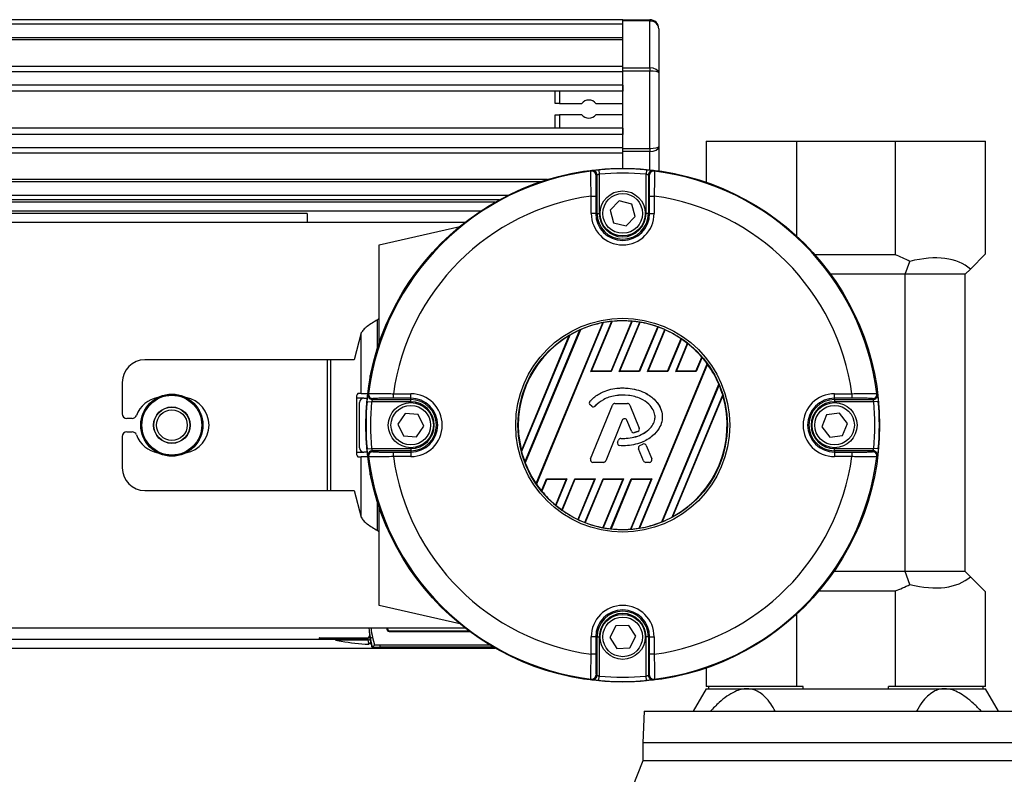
# Model space of a CAD drawing. Header units: millimetres. Extents: x 0 to 420, y 0 to 297.
# Tile 20 of 26: x 214.45 to 223.27, y 217.17 to 223.93. Entities that reach past the tile are written whole.
import ezdxf

# ---------------------------------------------------------------- set-up
doc = ezdxf.new("R2010")
doc.units = ezdxf.units.MM

msp = doc.modelspace()

# ---------------------------------------------------------------- linework, layer by layer
at = {"color": 7, "linetype": 'Continuous', "lineweight": 25}
for p, q in [((219.85121, 223.93303), (58.38322, 223.93303)), ((219.85121, 223.89267), (58.38322, 223.89267)), ((219.85121, 223.93303), (220.09341, 223.93303)), ((219.85121, 223.92121), (219.85121, 223.93303)), ((220.09341, 223.92121), (219.85121, 223.92121)), ((219.85121, 223.50082), (219.85121, 223.92121)), ((220.09341, 223.93303), (220.09341, 223.92121)), ((220.09341, 223.50082), (220.09341, 223.92121)), ((219.85121, 223.77156), (58.38322, 223.77156)), ((220.17415, 223.8523), (220.17415, 223.45555)), ((219.85121, 223.75098), (58.38322, 223.75098)), ((219.85121, 223.51321), (205.09705, 223.51321)), ((219.85121, 223.46637), (205.14352, 223.46637)), ((219.85121, 223.50082), (220.09341, 223.50082)), ((219.85121, 223.47227), (219.85121, 223.50082)), ((220.09341, 223.47227), (219.85121, 223.47227)), ((219.85121, 222.77911), (219.85121, 223.47227)), ((220.09341, 223.50082), (220.09341, 223.47227)), ((220.09341, 222.77911), (220.09341, 223.47227)), ((220.17415, 223.45555), (220.17415, 222.79583)), ((219.85121, 223.34573), (205.21356, 223.34573)), ((219.85121, 223.34573), (219.85121, 223.2912)), ((219.85121, 223.2912), (205.22936, 223.2912)), ((219.24571, 223.18221), (219.24571, 223.2912)), ((219.28607, 223.2912), (219.28607, 223.18221)), ((219.28607, 223.18221), (219.24571, 223.18221)), ((219.28607, 223.18221), (219.48544, 223.18221)), ((219.61148, 223.18221), (219.85121, 223.18221)), ((219.24571, 222.96019), (219.24571, 223.08129)), ((219.24571, 223.08129), (219.28607, 223.08129)), ((219.48544, 223.08129), (219.28607, 223.08129)), ((219.28607, 223.08129), (219.28607, 222.96019)), ((219.85121, 223.08129), (219.61148, 223.08129)), ((219.85121, 222.96019), (205.23836, 222.96019)), ((219.85121, 222.90565), (205.23836, 222.90565)), ((219.85121, 222.96019), (219.85121, 222.90565)), ((220.598, 222.84312), (220.598, 222.47636)), ((220.598, 222.84312), (221.40718, 222.84312)), ((221.40718, 222.84312), (221.40718, 221.99505)), ((221.40718, 222.84312), (222.29158, 222.84312)), ((222.29158, 222.84312), (222.29158, 221.82587)), ((222.29158, 222.84312), (223.10075, 222.84312)), ((223.10075, 221.83395), (223.10075, 222.84312)), ((219.85121, 222.78501), (205.23836, 222.78501)), ((219.85121, 222.73818), (205.23836, 222.73818)), ((219.85121, 222.77911), (220.09341, 222.77911)), ((219.85121, 222.75057), (219.85121, 222.77911)), ((220.09341, 222.75057), (219.85121, 222.75057)), ((219.85121, 222.60092), (219.85121, 222.75057)), ((220.09341, 222.77911), (220.09341, 222.75057)), ((220.09341, 222.58814), (220.09341, 222.75057)), ((220.17415, 222.79583), (220.17415, 222.57815)), ((219.62135, 222.19725), (219.62135, 222.54134)), ((219.63778, 222.58852), (219.64153, 222.54833)), ((219.64153, 222.54833), (219.64153, 222.19725)), ((220.06464, 222.58852), (220.0609, 222.54833)), ((220.0609, 222.19725), (220.0609, 222.54833)), ((220.08108, 222.54134), (220.08108, 222.19725)), ((219.17857, 222.50041), (205.23836, 222.50041)), ((219.11458, 222.47982), (205.23836, 222.47982)), ((218.82363, 222.35872), (205.23836, 222.35872)), ((218.74645, 222.31835), (205.23836, 222.31835)), ((218.71035, 222.29817), (205.23836, 222.29817)), ((219.56934, 222.35241), (219.6097, 222.35241)), ((219.56934, 222.19725), (219.56934, 222.35241)), ((219.6097, 222.35241), (219.6097, 222.19725)), ((219.81883, 222.30919), (219.73808, 222.22518)), ((219.93196, 222.28126), (219.81883, 222.30919)), ((219.96434, 222.16932), (219.93196, 222.28126)), ((220.09272, 222.35241), (220.13308, 222.35241)), ((220.09272, 222.19725), (220.09272, 222.35241)), ((220.13308, 222.35241), (220.13308, 222.19725)), ((218.57933, 222.21743), (205.23836, 222.21743)), ((217.02552, 222.19725), (205.23836, 222.19725)), ((217.02552, 222.19725), (217.02552, 222.11652)), ((219.6097, 222.19725), (219.56934, 222.19725)), ((219.62135, 222.19725), (219.6097, 222.19725)), ((219.62135, 222.19725), (219.64153, 222.19725)), ((219.73808, 222.22518), (219.77046, 222.11324)), ((220.08108, 222.19725), (220.0609, 222.19725)), ((220.08108, 222.19725), (220.09272, 222.19725)), ((220.09272, 222.19725), (220.13308, 222.19725)), ((218.43894, 222.11652), (209.55763, 222.11652)), ((219.77046, 222.11324), (219.88359, 222.08532)), ((219.88359, 222.08532), (219.96434, 222.16932)), ((217.67139, 221.91468), (218.39183, 222.07889)), ((217.67139, 221.03663), (217.67139, 221.91468)), ((223.10075, 221.83395), (222.96521, 221.6984)), ((222.29158, 221.82587), (221.5734, 221.82587)), ((222.3803, 221.6523), (222.42232, 221.76774)), ((222.3803, 221.6523), (221.7128, 221.6523)), ((222.9191, 221.6523), (222.3803, 221.6523)), ((222.3803, 218.98807), (222.3803, 221.6523)), ((222.9191, 221.6523), (222.96521, 221.6984)), ((222.9191, 218.98807), (222.9191, 221.6523)), ((217.67139, 221.26), (217.65545, 221.24406)), ((217.65545, 220.98766), (217.65545, 221.24406)), ((219.07614, 219.77702), (219.67296, 221.21786)), ((219.67747, 221.21944), (219.07821, 219.77271)), ((219.56674, 220.78085), (219.75301, 221.23055)), ((219.57207, 220.78441), (219.75673, 221.23022)), ((219.74684, 220.78441), (219.93203, 221.23151)), ((219.93603, 221.23186), (219.74922, 220.78085)), ((219.82016, 220.78085), (220.00341, 221.22325)), ((219.82549, 220.78441), (220.00674, 221.22199)), ((217.50976, 221.12588), (217.4475, 220.88532)), ((217.50976, 220.58257), (217.50976, 221.12588)), ((218.9765, 219.96768), (219.46768, 221.1535)), ((219.47201, 221.15467), (218.97874, 219.9638)), ((220.00026, 220.78441), (220.16451, 221.18096)), ((220.16814, 221.18041), (220.00263, 220.78085)), ((220.07358, 220.78085), (220.229, 221.15606)), ((220.0789, 220.78441), (220.23198, 221.15397)), ((218.94461, 220.07127), (219.37188, 221.1028)), ((219.37744, 221.10691), (218.94563, 220.06444)), ((220.25368, 220.78441), (220.3741, 221.07513)), ((220.37738, 221.07376), (220.25605, 220.78085)), ((220.327, 220.78085), (220.43178, 221.03382)), ((220.33232, 220.78441), (220.4344, 221.03084)), ((217.20863, 220.88532), (215.57231, 220.88532)), ((217.20863, 219.71468), (217.20863, 220.88532)), ((217.23735, 220.88532), (217.20863, 220.88532)), ((217.23735, 219.71468), (217.23735, 220.88532)), ((217.4475, 220.88532), (217.23735, 220.88532)), ((220.50709, 220.78441), (220.55935, 220.91056)), ((220.56225, 220.90826), (220.50947, 220.78085)), ((219.56674, 220.78085), (219.57207, 220.78441)), ((219.74922, 220.78085), (219.56674, 220.78085)), ((219.74684, 220.78441), (219.57207, 220.78441)), ((219.74922, 220.78085), (219.74684, 220.78441)), ((219.82016, 220.78085), (219.82549, 220.78441)), ((220.00263, 220.78085), (219.82016, 220.78085)), ((220.00026, 220.78441), (219.82549, 220.78441)), ((219.99849, 219.37595), (220.60875, 220.84926)), ((220.00263, 220.78085), (220.00026, 220.78441)), ((220.61088, 220.84511), (220.00293, 219.37739)), ((220.07358, 220.78085), (220.0789, 220.78441)), ((220.25605, 220.78085), (220.07358, 220.78085)), ((220.25368, 220.78441), (220.0789, 220.78441)), ((220.25605, 220.78085), (220.25368, 220.78441)), ((220.327, 220.78085), (220.33232, 220.78441)), ((220.50947, 220.78085), (220.327, 220.78085)), ((220.50709, 220.78441), (220.33232, 220.78441)), ((220.50947, 220.78085), (220.50709, 220.78441)), ((215.37047, 220.68349), (215.37047, 220.40092)), ((217.59354, 220.74404), (217.59066, 220.74404)), ((217.59066, 220.72911), (217.59066, 220.74404)), ((219.85121, 220.63348), (219.85121, 220.63365)), ((220.20064, 219.43274), (220.71154, 220.66617)), ((220.71386, 220.66248), (220.20489, 219.4337)), ((217.46784, 220.5422), (217.46784, 220.0578)), ((217.53435, 220.5422), (217.46784, 220.5422)), ((217.50976, 220.58257), (217.47828, 220.58257)), ((217.50976, 220.58257), (217.56771, 220.58257)), ((217.53435, 220.5422), (217.56308, 220.5422)), ((217.56269, 220.51344), (217.60288, 220.50969)), ((217.95396, 220.50969), (217.60288, 220.50969)), ((217.60988, 220.52987), (217.95396, 220.52987)), ((217.79881, 220.54151), (217.79881, 220.58187)), ((217.79881, 220.58187), (217.95396, 220.58187)), ((217.95396, 220.54151), (217.79881, 220.54151)), ((217.95396, 220.54151), (217.95396, 220.58187)), ((217.95396, 220.52987), (217.95396, 220.54151)), ((217.95396, 220.50969), (217.95396, 220.52987)), ((219.55753, 220.51356), (219.5574, 220.51368)), ((220.293, 219.47515), (220.74686, 220.57087)), ((220.74805, 220.56444), (220.29839, 219.47886)), ((221.74846, 220.58187), (221.90362, 220.58187)), ((221.74846, 220.54151), (221.74846, 220.58187)), ((221.90362, 220.54151), (221.74846, 220.54151)), ((221.74846, 220.52987), (221.74846, 220.54151)), ((221.74846, 220.52987), (222.09255, 220.52987)), ((221.74846, 220.52987), (221.74846, 220.50969)), ((222.09954, 220.50969), (221.74846, 220.50969)), ((221.90362, 220.58187), (221.90362, 220.54151)), ((222.13973, 220.51344), (222.09954, 220.50969)), ((217.49398, 220.09817), (217.49398, 220.50184)), ((219.56006, 220.48142), (219.55994, 220.48129)), ((219.5746, 220.46906), (219.55994, 220.48129)), ((219.57471, 220.4692), (219.56006, 220.48142)), ((219.56369, 219.99764), (219.76068, 220.48013)), ((219.56385, 219.99758), (219.76084, 220.48006)), ((219.57471, 220.4692), (219.5746, 220.46906)), ((219.60614, 220.47171), (219.60628, 220.47159)), ((219.76084, 220.48006), (219.76068, 220.48013)), ((219.7817, 220.49408), (219.7817, 220.49425)), ((219.7817, 220.49425), (219.89382, 220.49425)), ((219.7817, 220.49408), (219.89382, 220.49408)), ((219.89382, 220.49408), (219.89382, 220.49425)), ((219.91468, 220.48006), (219.91484, 220.48013)), ((219.91468, 220.48006), (219.99926, 220.27291)), ((219.91484, 220.48013), (219.99942, 220.27297)), ((215.45907, 220.36055), (215.41084, 220.36055)), ((217.90425, 220.40539), (217.83784, 220.30964)), ((218.02037, 220.39575), (217.90425, 220.40539)), ((218.07009, 220.29036), (218.02037, 220.39575)), ((219.84748, 220.34385), (219.69915, 219.98054)), ((219.84764, 220.34378), (219.69931, 219.98048)), ((219.84748, 220.34385), (219.84764, 220.34378)), ((219.88985, 220.34385), (219.88968, 220.34378)), ((219.92965, 220.24589), (219.88968, 220.34378)), ((219.92981, 220.24596), (219.88985, 220.34385)), ((221.67685, 220.39193), (221.63305, 220.28395)), ((221.79226, 220.40798), (221.67685, 220.39193)), ((221.86387, 220.31606), (221.79226, 220.40798)), ((217.83784, 220.30964), (217.88755, 220.20425)), ((218.00368, 220.19462), (218.07009, 220.29036)), ((219.92981, 220.24596), (219.92965, 220.24589)), ((219.98698, 220.24356), (219.98704, 220.24339)), ((219.99926, 220.27291), (219.99942, 220.27297)), ((221.63305, 220.28395), (221.70466, 220.19202)), ((221.82007, 220.20808), (221.86387, 220.31606)), ((215.37047, 220.19908), (215.37047, 219.91652)), ((215.41084, 220.23945), (215.45907, 220.23945)), ((217.88755, 220.20425), (218.00368, 220.19462)), ((219.80516, 220.14783), (219.81317, 220.16698)), ((219.80532, 220.14776), (219.81333, 220.16691)), ((219.81333, 220.16691), (219.81317, 220.16698)), ((219.8341, 220.18074), (219.8341, 220.18092)), ((219.95724, 220.23292), (219.95729, 220.23276)), ((221.70466, 220.19202), (221.82007, 220.20808)), ((217.56269, 220.08657), (217.60288, 220.09032)), ((217.60288, 220.09032), (217.95396, 220.09032)), ((217.95396, 220.07014), (217.60988, 220.07014)), ((217.95396, 220.09032), (217.95396, 220.07014)), ((217.95396, 220.07014), (217.95396, 220.05849)), ((219.80532, 220.14776), (219.80516, 220.14783)), ((219.82479, 220.11657), (219.82478, 220.1164)), ((219.99396, 220.08884), (219.9938, 220.08877)), ((220.03802, 219.98048), (219.9938, 220.08877)), ((220.03818, 219.98054), (219.99396, 220.08884)), ((220.00586, 220.11822), (220.03289, 220.12983)), ((220.00593, 220.11805), (220.00586, 220.11822)), ((220.00593, 220.11805), (220.03296, 220.12967)), ((220.03296, 220.12967), (220.03289, 220.12983)), ((220.06271, 220.11748), (220.06288, 220.11755)), ((220.06271, 220.11748), (220.11167, 219.99758)), ((220.06288, 220.11755), (220.11183, 219.99764)), ((221.74846, 220.07014), (221.74846, 220.09032)), ((221.74846, 220.09032), (222.09954, 220.09032)), ((221.74846, 220.07014), (221.74846, 220.05849)), ((222.09255, 220.07014), (221.74846, 220.07014)), ((222.13973, 220.08657), (222.09954, 220.09032)), ((217.46784, 220.0578), (217.53435, 220.0578)), ((217.47828, 220.01743), (217.50976, 220.01743)), ((217.50976, 219.47413), (217.50976, 220.01743)), ((217.56771, 220.01743), (217.50976, 220.01743)), ((217.56308, 220.0578), (217.53435, 220.0578)), ((217.79881, 220.01813), (217.79881, 220.05849)), ((217.79881, 220.05849), (217.95396, 220.05849)), ((217.95396, 220.01813), (217.79881, 220.01813)), ((217.95396, 220.05849), (217.95396, 220.01813)), ((219.56385, 219.99758), (219.56369, 219.99764)), ((219.69915, 219.98054), (219.69931, 219.98048)), ((220.03818, 219.98054), (220.03802, 219.98048)), ((220.11167, 219.99758), (220.11183, 219.99764)), ((221.74846, 220.05849), (221.90362, 220.05849)), ((221.74846, 220.05849), (221.74846, 220.01813)), ((221.90362, 220.01813), (221.74846, 220.01813)), ((221.90362, 220.05849), (221.90362, 220.01813)), ((219.67829, 219.96653), (219.58471, 219.96653)), ((219.58471, 219.96653), (219.58471, 219.96635)), ((219.67829, 219.96635), (219.58471, 219.96635)), ((219.67829, 219.96653), (219.67829, 219.96635)), ((220.09081, 219.96653), (220.05904, 219.96653)), ((220.05904, 219.96653), (220.05904, 219.96635)), ((220.09081, 219.96635), (220.05904, 219.96635)), ((220.09081, 219.96653), (220.09081, 219.96635)), ((217.59066, 219.85597), (217.59066, 219.8709)), ((217.59066, 219.85597), (217.59354, 219.85597)), ((219.12378, 219.71144), (219.16839, 219.81916)), ((219.17077, 219.8156), (219.12664, 219.70904)), ((219.16839, 219.81916), (219.35087, 219.81916)), ((219.16839, 219.81916), (219.17077, 219.8156)), ((219.17077, 219.8156), (219.34554, 219.8156)), ((219.34554, 219.8156), (219.24969, 219.58417)), ((219.35087, 219.81916), (219.25226, 219.5811)), ((219.30599, 219.53954), (219.42181, 219.81916)), ((219.42419, 219.8156), (219.30924, 219.53809)), ((219.35087, 219.81916), (219.34554, 219.8156)), ((219.42181, 219.81916), (219.60429, 219.81916)), ((219.42181, 219.81916), (219.42419, 219.8156)), ((219.42419, 219.8156), (219.59896, 219.8156)), ((219.59896, 219.8156), (219.44982, 219.45553)), ((219.60429, 219.81916), (219.45277, 219.45336)), ((219.51302, 219.42754), (219.67523, 219.81916)), ((219.67761, 219.8156), (219.51661, 219.42691)), ((219.60429, 219.81916), (219.59896, 219.8156)), ((219.85238, 219.8156), (219.67285, 219.38216)), ((219.67523, 219.81916), (219.85771, 219.81916)), ((219.67523, 219.81916), (219.67761, 219.8156)), ((219.85771, 219.81916), (219.67614, 219.38081)), ((219.67761, 219.8156), (219.85238, 219.8156)), ((219.74285, 219.37058), (219.92865, 219.81916)), ((219.93103, 219.8156), (219.74681, 219.37084)), ((219.85771, 219.81916), (219.85238, 219.8156)), ((220.1058, 219.8156), (219.92021, 219.36754)), ((220.11113, 219.81916), (219.92389, 219.36712)), ((219.92865, 219.81916), (220.11113, 219.81916)), ((219.92865, 219.81916), (219.93103, 219.8156)), ((219.93103, 219.8156), (220.1058, 219.8156)), ((220.11113, 219.81916), (220.1058, 219.8156)), ((215.57231, 219.71468), (217.20863, 219.71468)), ((217.20863, 219.71468), (217.23735, 219.71468)), ((217.23735, 219.71468), (217.4475, 219.71468)), ((217.4475, 219.71468), (217.50976, 219.47413)), ((217.65545, 219.35595), (217.65545, 219.61235)), ((217.67139, 218.68532), (217.67139, 219.56337)), ((217.65545, 219.35595), (217.67139, 219.34)), ((222.3803, 218.98807), (221.74147, 218.98807)), ((222.42232, 218.87263), (222.3803, 218.98807)), ((222.9191, 218.98807), (222.3803, 218.98807)), ((222.96521, 218.94197), (222.9191, 218.98807)), ((222.96521, 218.94197), (223.10075, 218.80642)), ((221.60834, 218.8145), (222.29158, 218.8145)), ((222.29158, 218.8145), (222.29158, 217.95872)), ((223.10075, 217.95872), (223.10075, 218.80642)), ((218.39183, 218.52112), (217.67139, 218.68532)), ((221.40718, 218.60495), (221.40718, 217.95872)), ((209.55763, 218.48349), (218.43894, 218.48349)), ((217.74015, 218.48349), (217.74015, 218.47154)), ((217.74543, 218.48349), (217.74543, 218.47682)), ((219.78848, 218.50095), (219.7348, 218.39753)), ((219.90489, 218.50618), (219.78848, 218.50095)), ((219.96762, 218.40798), (219.90489, 218.50618)), ((217.14031, 218.39432), (217.56273, 218.39432)), ((217.58014, 218.46078), (217.58402, 218.41446)), ((217.6114, 218.39645), (217.59186, 218.39144)), ((217.61244, 218.31115), (217.59186, 218.39144)), ((217.59186, 218.39144), (217.5954, 218.34903)), ((217.6114, 218.39645), (217.62821, 218.33088)), ((217.74015, 218.47154), (217.74543, 218.47682)), ((217.76561, 218.45664), (217.76033, 218.45136)), ((217.76033, 218.45136), (218.48127, 218.45136)), ((217.76561, 218.45664), (218.47417, 218.45664)), ((219.56934, 218.2476), (219.56934, 218.40275)), ((219.6097, 218.40275), (219.56934, 218.40275)), ((219.6097, 218.40275), (219.6097, 218.2476)), ((219.62135, 218.40275), (219.6097, 218.40275)), ((219.62135, 218.05867), (219.62135, 218.40275)), ((219.62135, 218.40275), (219.64153, 218.40275)), ((219.64153, 218.40275), (219.64153, 218.05167)), ((219.7348, 218.39753), (219.79753, 218.29933)), ((219.91394, 218.30456), (219.96762, 218.40798)), ((220.08108, 218.40275), (220.0609, 218.40275)), ((220.0609, 218.05167), (220.0609, 218.40275)), ((220.08108, 218.40275), (220.08108, 218.05867)), ((220.08108, 218.40275), (220.09272, 218.40275)), ((220.09272, 218.40275), (220.13308, 218.40275)), ((220.09272, 218.2476), (220.09272, 218.40275)), ((220.13308, 218.40275), (220.13308, 218.2476)), ((140.16676, 218.38257), (217.57488, 218.38257)), ((140.16676, 218.30184), (218.71035, 218.30184)), ((217.27871, 218.37414), (217.33148, 218.36484)), ((217.56925, 218.37414), (217.27871, 218.37414)), ((217.5891, 218.37778), (217.56925, 218.37414)), ((217.5954, 218.34903), (217.57587, 218.34402)), ((217.57766, 218.33703), (217.57587, 218.34402)), ((217.5972, 218.34204), (217.57766, 218.33703)), ((217.5954, 218.34903), (217.5972, 218.34204)), ((217.60373, 218.31516), (217.60185, 218.3154)), ((217.61241, 218.31114), (217.61244, 218.31115)), ((217.67803, 218.33026), (217.67803, 218.31008)), ((217.67803, 218.33026), (218.66195, 218.33026)), ((218.69604, 218.31008), (217.67803, 218.31008)), ((219.79753, 218.29933), (219.91394, 218.30456)), ((219.6097, 218.2476), (219.56934, 218.2476)), ((220.13308, 218.2476), (220.09272, 218.2476)), ((219.63778, 218.01148), (219.64153, 218.05167)), ((220.06464, 218.01148), (220.0609, 218.05167)), ((220.598, 218.12364), (220.598, 217.95872)), ((221.40718, 217.95872), (220.598, 217.95872)), ((220.61818, 217.95872), (220.61818, 217.93853)), ((221.46802, 217.95872), (221.40718, 217.95872)), ((221.46802, 217.93853), (221.46802, 217.95872)), ((222.29158, 217.95872), (222.23073, 217.95872)), ((222.23073, 217.93853), (222.23073, 217.95872)), ((223.10075, 217.95872), (222.29158, 217.95872)), ((223.08057, 217.93853), (223.08057, 217.95872)), ((220.598, 217.93853), (220.48147, 217.7367)), ((220.598, 217.93853), (220.96452, 217.93853)), ((220.96452, 217.93853), (222.73423, 217.93853)), ((222.73423, 217.93853), (223.10075, 217.93853)), ((223.21728, 217.7367), (223.10075, 217.93853)), ((220.04295, 217.7367), (220.03286, 217.45413)), ((220.04295, 217.7367), (223.6558, 217.7367)), ((220.03286, 217.45413), (220.03286, 217.29266)), ((223.66589, 217.45413), (220.03286, 217.45413)), ((220.03286, 217.29266), (219.93501, 217.05046)), ((223.66589, 217.29266), (220.03286, 217.29266))]:
    msp.add_line(p, q, dxfattribs=at)
for centre, radius in [((219.85121, 220.3), 2.30092), ((219.85121, 222.19725), 0.20184), ((219.85121, 222.19725), 0.17762), ((219.85121, 220.3), 0.95802), ((219.85121, 220.3), 0.93785), ((215.81451, 220.3), 0.2781), ((215.81451, 220.3), 0.27809), ((215.81451, 220.3), 0.27587), ((215.81451, 220.3), 0.2678), ((215.81451, 220.3), 0.16358), ((215.81451, 220.3), 0.16147), ((215.81451, 220.3), 0.13725), ((217.95396, 220.3), 0.20184), ((217.95396, 220.3), 0.17762), ((221.74846, 220.3), 0.20184), ((221.74846, 220.3), 0.17762), ((219.85121, 218.40275), 0.20184), ((219.85121, 218.40275), 0.17762)]:
    msp.add_circle(centre, radius, dxfattribs=at)
for centre, radius, start, end in [((220.09341, 223.8523), 0.08073, 0, 90), ((219.54846, 223.13175), 0.08073, 38.682187, 141.317813), ((219.54846, 223.13175), 0.08073, 218.682187, 321.317813), ((219.85121, 220.3), 2.29368, 97.105494, 172.894506), ((221.28829, 219.79646), 3.26915, 121.582427, 121.760821), ((219.57247, 222.53601), 0.04037, 0.009403, 97.090311), ((219.58098, 222.54134), 0.04036, 52.066731, 96.863435), ((219.58097, 222.54133), 0.04037, 0.011757, 52.068412), ((219.85121, 220.3), 2.29845, 84.671862, 95.328138), ((219.85121, 220.3), 2.25808, 84.671862, 95.328138), ((220.12145, 222.54133), 0.04037, 117.333778, 179.988497), ((220.12995, 222.53601), 0.04037, 82.909689, 179.990597), ((220.12144, 222.54134), 0.04036, 83.135738, 117.334303), ((218.41413, 219.79645), 3.26916, 58.239179, 58.417573), ((219.85121, 220.3), 2.29368, 7.105494, 82.894506), ((219.85121, 220.3), 2.07167, 97.819893, 172.180107), ((219.85121, 220.3), 2.07167, 7.819893, 82.180107), ((219.85121, 222.19725), 0.28187, 180, 0), ((219.85121, 222.19725), 0.24151, 180, 0), ((219.85121, 222.19725), 0.22987, 180, 0), ((219.85121, 222.19725), 0.20968, 180, 0), ((221.84938, 220.65523), 1.25138, 62.751659, 69.306459), ((219.85121, 220.3), 0.93501, 100.990036, 113.925891), ((219.85121, 220.3), 0.93571, 96.024018, 100.700664), ((219.85121, 220.3), 0.93501, 85.04107, 95.799519), ((219.85121, 220.3), 0.93571, 80.638935, 84.799043), ((219.85121, 220.3), 0.93501, 70.422593, 80.425164), ((219.85121, 220.3), 0.93571, 114.197356, 120.419285), ((219.85121, 220.3), 0.93571, 66.187762, 70.202208), ((219.85121, 220.3), 0.93501, 55.997198, 65.968622), ((219.85121, 220.3), 0.93501, 120.840183, 194.159817), ((219.85121, 220.3), 0.93571, 51.650296, 55.783514), ((219.85121, 220.3), 0.93501, 40.767963, 51.41119), ((215.57231, 220.68349), 0.20183, 90, 180), ((219.85121, 220.3), 0.93571, 35.944189, 40.545483), ((219.85121, 220.3), 0.93501, 23.055257, 35.661307), ((219.85121, 220.3), 0.93571, 16.826892, 22.791751), ((215.73378, 220.3), 0.25229, 100.134954, 159.828729), ((215.89525, 220.3), 0.25229, 280.134954, 79.865046), ((217.51466, 220.55162), 0.04776, 139.609308, 191.369055), ((217.53435, 220.50184), 0.04037, 90, 180), ((219.85121, 220.3), 2.29845, 174.671862, 185.328138), ((217.60987, 220.57024), 0.04036, 173.135738, 207.334303), ((220.35476, 218.86292), 3.26916, 148.239179, 148.417573), ((217.60988, 220.57024), 0.04037, 207.333778, 269.988497), ((217.61521, 220.57874), 0.04037, 172.909689, 269.990597), ((219.85121, 220.3), 2.25808, 174.671862, 185.328138), ((217.95396, 220.3), 0.28187, 270, 90), ((217.95396, 220.3), 0.24151, 270, 90), ((217.95396, 220.3), 0.22987, 270, 90), ((217.95396, 220.3), 0.20968, 270, 90), ((219.57449, 220.49872), 0.02271, 138.805903, 230.16689), ((219.57449, 220.49872), 0.02253, 138.805903, 230.16689), ((219.85121, 220.3), 0.93501, 298.57164, 16.42836), ((221.74846, 220.3), 0.28187, 90, 270), ((221.74846, 220.3), 0.24151, 90, 270), ((221.74846, 220.3), 0.22987, 90, 270), ((221.74846, 220.3), 0.20968, 90, 270), ((222.08721, 220.57874), 0.04037, 270.009403, 7.090311), ((222.09254, 220.57024), 0.04037, 270.011757, 322.068412), ((219.85121, 220.3), 2.25808, 354.671862, 5.328138), ((222.09255, 220.57024), 0.04036, 322.066731, 6.863435), ((219.34767, 218.86292), 3.26915, 31.582427, 31.760821), ((219.85121, 220.3), 2.29845, 354.671862, 5.328138), ((219.58914, 220.4865), 0.02271, 230.16689, 318.977091), ((219.58914, 220.4865), 0.02253, 230.16689, 318.977091), ((219.7817, 220.47155), 0.02271, 90, 157.790712), ((219.7817, 220.47155), 0.02253, 90, 157.790712), ((219.89382, 220.47155), 0.02271, 22.209291, 90), ((219.89382, 220.47155), 0.02253, 22.209291, 90), ((215.41084, 220.40092), 0.04037, 180, 270), ((215.45907, 220.40092), 0.04037, 270, 339.828729), ((219.86866, 220.3352), 0.02288, 22.209261, 157.790711), ((219.86866, 220.3352), 0.02271, 22.209261, 157.790711), ((219.95067, 220.25448), 0.02271, 202.209261, 286.934979), ((219.95067, 220.25448), 0.02253, 202.209261, 286.934979), ((219.9784, 220.26439), 0.02253, 292.378703, 22.209291), ((219.9784, 220.26439), 0.02271, 292.378703, 22.209291), ((215.41084, 220.19908), 0.04037, 90, 180), ((215.45907, 220.19908), 0.04037, 20.171271, 90), ((215.73378, 220.3), 0.25229, 200.171271, 259.865046), ((219.83411, 220.15821), 0.02271, 90.034995, 157.290493), ((219.83411, 220.15821), 0.02253, 90.034995, 157.290493), ((217.53435, 220.09817), 0.04037, 180, 270), ((217.60989, 220.02976), 0.04037, 90.011757, 142.068412), ((219.8261, 220.13907), 0.02271, 157.290493, 266.671349), ((219.8261, 220.13907), 0.02253, 157.290493, 266.671349), ((220.01482, 220.09735), 0.02271, 113.245837, 202.209268), ((220.01482, 220.09735), 0.02253, 113.245837, 202.209268), ((220.04186, 220.10896), 0.02271, 22.209257, 113.245837), ((220.04186, 220.10896), 0.02253, 22.209257, 113.245837), ((222.09254, 220.02976), 0.04037, 27.333778, 89.988497), ((217.51466, 220.04838), 0.04776, 168.630945, 220.390692), ((217.60988, 220.02977), 0.04036, 142.066731, 186.863435), ((220.35475, 221.73708), 3.26915, 211.582427, 211.760821), ((217.61521, 220.02126), 0.04037, 90.009403, 187.090311), ((219.85121, 220.3), 2.29368, 187.105494, 262.894506), ((219.85121, 220.3), 2.07167, 187.819893, 262.180107), ((219.85121, 220.3), 0.93571, 194.580715, 200.802644), ((219.58471, 219.98906), 0.02271, 157.790712, 270), ((219.58471, 219.98906), 0.02253, 157.790712, 270), ((219.67829, 219.98906), 0.02253, 270, 337.790711), ((219.67829, 219.98906), 0.02271, 270, 337.790711), ((220.05904, 219.98906), 0.02271, 202.209268, 270), ((220.05904, 219.98906), 0.02253, 202.209268, 270), ((220.09081, 219.98906), 0.02271, 270, 22.209257), ((220.09081, 219.98906), 0.02253, 270, 22.209257), ((219.85121, 220.3), 2.07167, 277.819893, 352.180107), ((219.85121, 220.3), 2.29368, 277.105494, 352.894506), ((222.08721, 220.02126), 0.04037, 352.909689, 89.990597), ((219.34766, 221.73709), 3.26916, 328.239179, 328.417573), ((222.09255, 220.02977), 0.04036, 353.135738, 27.334303), ((215.57231, 219.91652), 0.20183, 180, 270), ((219.85121, 220.3), 0.93501, 201.074109, 214.009964), ((219.85121, 220.3), 0.93571, 214.299336, 218.975982), ((219.85121, 220.3), 0.93501, 219.200481, 229.95893), ((219.85121, 220.3), 0.93571, 230.200957, 234.361065), ((219.85121, 220.3), 0.93501, 234.574836, 244.577407), ((219.85121, 220.3), 0.93571, 244.797792, 248.812238), ((219.85121, 220.3), 0.93571, 292.208249, 298.173108), ((219.85121, 220.3), 0.93501, 249.031378, 259.002802), ((219.85121, 220.3), 0.93571, 259.216486, 263.349704), ((219.85121, 220.3), 0.93501, 263.58881, 274.232037), ((219.85121, 220.3), 0.93571, 274.454517, 279.055811), ((219.85121, 220.3), 0.93501, 279.338693, 291.944743), ((221.84938, 219.98514), 1.25138, 290.693541, 297.248341), ((219.85121, 218.40275), 0.28187, 0, 180), ((219.85121, 218.40275), 0.24151, 0, 180), ((219.85121, 218.40275), 0.22987, 0, 180), ((219.85121, 218.40275), 0.20968, 0, 180), ((217.14047, 218.38623), 0.00809, 91.080777, 206.931806), ((217.56305, 218.41309), 0.01964, 268.428233, 359.054917), ((217.56272, 218.41451), 0.02019, 270.019177, 304.375878), ((219.57247, 218.064), 0.04037, 262.909689, 359.990597), ((219.58097, 218.05868), 0.04037, 297.333778, 359.988497), ((219.85121, 220.3), 2.25808, 264.671862, 275.328138), ((220.12145, 218.05868), 0.04037, 180.011757, 232.068412), ((220.12995, 218.064), 0.04037, 180.009403, 277.090311), ((221.28829, 220.80355), 3.26916, 238.239179, 238.417573), ((219.58098, 218.05867), 0.04036, 263.135738, 297.334303), ((219.85121, 220.3), 2.29845, 264.671862, 275.328138), ((220.12145, 218.05867), 0.04036, 232.066731, 276.863435), ((218.41413, 220.80355), 3.26915, 301.582427, 301.760821)]:
    msp.add_arc(centre, radius, start, end, dxfattribs=at)
for centre, major_axis, ratio, start_param, end_param in [((220.09341, 223.8523), (0.08073, 0), 0.8535534, 0, 1.5707963), ((220.09341, 223.45555), (0.08073, 0), 0.5606602, 0, 1.5707963), ((220.09341, 223.45555), (0.08073, 0), 0.2071068, 0, 1.5707963), ((220.09341, 222.79583), (0.08073, 0), 0.2071068, 4.712389, 6.2831853), ((220.09341, 222.79583), (0.08073, 0), 0.5606602, 4.712389, 6.2831853), ((221.48648, 220.3), (3.19006, 0), 0.8660474, 2.1952703, 2.1985592), ((218.21594, 220.3), (3.19006, 0), 0.8660474, 0.9430335, 0.9463223), ((221.84938, 220.54723), (1.13413, 1.13413), 0.4663077, 0.0334182, 0.6588907), ((220.04873, 220.21819), (0.99735, -0.41312), 0.9801928, 2.308609, 2.3130735), ((219.68987, 220.36683), (0.81468, -0.33745), 0.9801928, 1.8803542, 1.8845944), ((220.0399, 220.22184), (0.95277, -0.39465), 0.9801928, 2.0576555, 2.0615643), ((219.68104, 220.37049), (0.85927, -0.35592), 0.9801928, 1.5976203, 1.6014484), ((219.6987, 220.36318), (0.7701, -0.31898), 0.9801928, 2.2327064, 2.2381305), ((220.03107, 220.2255), (0.90818, -0.37618), 0.9801928, 1.8161736, 1.8199076), ((219.67221, 220.37415), (0.90386, -0.37439), 0.9801928, 1.3453037, 1.3490343), ((220.05756, 220.21453), (1.04194, -0.43159), 0.9801928, 2.6059882, 2.612204), ((220.02224, 220.22916), (0.86359, -0.35771), 0.9801928, 1.5655623, 1.5693696), ((219.66338, 220.37781), (0.94845, -0.39286), 0.9801928, 1.1035269, 1.107406), ((220.01341, 220.23282), (0.819, -0.33924), 0.9801928, 1.286575, 1.2907549), ((219.65455, 220.38146), (0.99303, -0.41133), 0.9801928, 0.8540417, 0.858425), ((220.00458, 220.23647), (0.77442, -0.32077), 0.9801928, 0.9431108, 0.9483466), ((219.85121, 218.66473), (0, 3.19006), 0.8660474, 0.9430335, 0.9463223), ((219.64571, 220.38512), (1.03762, -0.4298), 0.9801928, 0.5629466, 0.5688565), ((219.85121, 218.66473), (0, 3.19006), 0.8660474, 5.336863, 5.3401518), ((219.85121, 221.93527), (0, 3.19006), 0.8660474, 2.1952703, 2.1985592), ((220.05756, 220.21453), (1.04194, -0.43159), 0.9801928, 3.6709813, 3.6771971), ((219.85121, 221.93527), (0, 3.19006), 0.8660474, 4.0846261, 4.087915), ((219.6987, 220.36318), (0.7701, -0.31898), 0.9801928, 4.0450548, 4.0504789), ((220.04873, 220.21819), (0.99735, -0.41312), 0.9801928, 3.9701118, 3.9745763), ((219.68987, 220.36683), (0.81468, -0.33745), 0.9801928, 4.3985909, 4.4028311), ((220.0399, 220.22184), (0.95277, -0.39465), 0.9801928, 4.221621, 4.2255298), ((219.68104, 220.37049), (0.85927, -0.35592), 0.9801928, 4.6817369, 4.685565), ((220.03107, 220.2255), (0.90818, -0.37618), 0.9801928, 4.4632777, 4.4670117), ((219.64571, 220.38512), (1.03762, -0.4298), 0.9801928, 5.7143288, 5.7202387), ((219.67221, 220.37415), (0.90386, -0.37439), 0.9801928, 4.934151, 4.9378816), ((220.02224, 220.22916), (0.86359, -0.35771), 0.9801928, 4.7138157, 4.717623), ((219.66338, 220.37781), (0.94845, -0.39286), 0.9801928, 5.1757793, 5.1796584), ((220.01341, 220.23282), (0.819, -0.33924), 0.9801928, 4.9924305, 4.9966103), ((219.65455, 220.38146), (0.99303, -0.41133), 0.9801928, 5.4247603, 5.4291436), ((220.00458, 220.23647), (0.77442, -0.32077), 0.9801928, 5.3348387, 5.3400745), ((221.84938, 220.09314), (1.13413, -1.13413), 0.4663077, 5.6242946, 6.2497671), ((217.98241, 218.49443), (-0.03431, 0.41013), 0.9808315, 1.5155393, 1.7419089), ((217.98241, 218.49443), (0.03266, -0.39044), 0.9787714, 4.6586453, 4.8835016), ((217.20896, 218.37414), (0.06869, -0.02018), 0.0047934, 3.1078252, 4.2435224), ((217.56272, 218.37414), (0, 0.02018), 0.0349101, 6.265732, 6.5779717), ((217.76033, 218.47154), (0.01428, 0.01428), 0.9996955, 2.3563468, 3.9268385), ((217.76562, 218.47683), (0.01428, 0.01428), 0.9996955, 2.3563468, 3.9268385), ((217.67846, 220.33296), (0.17418, 1.99087), 0.9998465, 3.0543395, 3.1784061), ((217.98593, 218.45232), (0.0361, -0.43154), 0.9787714, 4.8122454, 4.8835016), ((217.98593, 218.45232), (-0.03445, 0.41185), 0.97672, 1.6706528, 1.7419089), ((217.65692, 220.08674), (-1.6201, 1.70598), 0.6310263, 2.1299362, 2.1343984), ((217.67809, 220.32873), (0.17594, 2.01097), 0.9998496, 3.1963258, 3.2288458), ((217.67809, 220.32873), (0.17418, 1.99087), 0.9998465, 3.2039087, 3.2288458), ((221.48648, 220.3), (3.19006, 0), 0.8660474, 4.0846261, 4.087915), ((218.21594, 220.3), (3.19006, 0), 0.8660474, 5.336863, 5.3401518)]:
    msp.add_ellipse(centre, major_axis=major_axis, ratio=ratio, start_param=start_param, end_param=end_param, dxfattribs=at)
for points, knots in [([(219.56934, 222.35241), (219.56876, 222.37771), (219.56761, 222.42833), (219.56667, 222.49573), (219.56641, 222.54631), (219.56677, 222.57214), (219.56729, 222.575), (219.56749, 222.57607)], [0, 0, 0, 0, 0.2181439, 0.4364435, 0.6541601, 0.8703819, 1, 1, 1, 1]), ([(219.57615, 222.58141), (219.57695, 222.58157), (219.57855, 222.58188), (219.58943, 222.58332), (219.60521, 222.5852), (219.62233, 222.58705), (219.6335, 222.58811), (219.63778, 222.58852)], [0, 0, 0, 0, 0.2137542, 0.4283047, 0.6450109, 0.8642235, 1, 1, 1, 1]), ([(219.61284, 222.53601), (219.61263, 222.53513), (219.61206, 222.53277), (219.61118, 222.51156), (219.61036, 222.47003), (219.60981, 222.41472), (219.60974, 222.37318), (219.6097, 222.35241)], [0, 0, 0, 0, 0.1294239, 0.3454219, 0.5631024, 0.7815642, 1, 1, 1, 1]), ([(219.64153, 222.54833), (219.64013, 222.54793), (219.63645, 222.54688), (219.63087, 222.54507), (219.62572, 222.54323), (219.62214, 222.5418), (219.62161, 222.54149), (219.62135, 222.54134)], [0, 0, 0, 0, 0.1361772, 0.3569301, 0.5748254, 0.7887906, 1, 1, 1, 1]), ([(220.08108, 222.54134), (220.08097, 222.54141), (220.0807, 222.5416), (220.07834, 222.5426), (220.07377, 222.5443), (220.06774, 222.54634), (220.06318, 222.54767), (220.0609, 222.54833)], [0, 0, 0, 0, 0.1244564, 0.33899, 0.5577468, 0.7788159, 1, 1, 1, 1]), ([(220.06464, 222.58852), (220.07163, 222.58784), (220.08557, 222.58649), (220.10367, 222.58445), (220.1154, 222.58301), (220.11846, 222.58258), (220.11908, 222.58249)], [0, 0, 0, 0, 0.30870348, 0.61628952, 0.92204664, 1, 1, 1, 1]), ([(220.09272, 222.35241), (220.09271, 222.36576), (220.09267, 222.39963), (220.09229, 222.45095), (220.09158, 222.49747), (220.09064, 222.52932), (220.08993, 222.53378), (220.08958, 222.53601)], [0, 0, 0, 0, 0.14084344, 0.35738662, 0.57221465, 0.78608966, 1, 1, 1, 1]), ([(220.10299, 222.57705), (220.10486, 222.57798), (220.10875, 222.57991), (220.11446, 222.5812), (220.11883, 222.58164), (220.12038, 222.58166), (220.12068, 222.58166)], [0, 0, 0, 0, 0.32939656, 0.68297005, 0.93935237, 1, 1, 1, 1]), ([(220.11908, 222.58249), (220.12138, 222.58218), (220.12548, 222.58162), (220.12603, 222.58148), (220.12627, 222.58141)], [0, 0, 0, 0, 0.5597904, 1, 1, 1, 1]), ([(220.13493, 222.57607), (220.13524, 222.57336), (220.13585, 222.56794), (220.136, 222.52916), (220.13548, 222.47248), (220.13443, 222.40994), (220.13346, 222.36867), (220.13308, 222.35241)], [0, 0, 0, 0, 0.2142119, 0.4282413, 0.6430284, 0.8593519, 1, 1, 1, 1]), ([(219.5574, 220.51368), (219.56871, 220.52533), (219.60282, 220.56046), (219.68876, 220.60956), (219.78032, 220.63194), (219.84004, 220.63338), (219.85121, 220.63365)], [0, 0, 0, 0, 0.1492432, 0.4498799, 0.8970463, 1, 1, 1, 1]), ([(219.55753, 220.51356), (219.56885, 220.52522), (219.60295, 220.56034), (219.6889, 220.60942), (219.78041, 220.63177), (219.84007, 220.63321), (219.85121, 220.63348)], [0, 0, 0, 0, 0.1493129, 0.4500911, 0.8973419, 1, 1, 1, 1]), ([(219.85121, 220.63365), (219.86738, 220.63321), (219.90902, 220.63206), (219.97538, 220.61987), (220.05606, 220.59066), (220.1304, 220.54114), (220.18404, 220.47251), (220.20833, 220.40083), (220.20585, 220.33199), (220.176, 220.26276), (220.11646, 220.19404), (220.0119, 220.13559), (219.90763, 220.11409), (219.84159, 220.11593), (219.82478, 220.1164)], [0, 0, 0, 0, 0.0488198, 0.1257191, 0.2025152, 0.3068501, 0.3908537, 0.4609273, 0.5313055, 0.5934207, 0.6853305, 0.8005518, 0.9492387, 1, 1, 1, 1]), ([(219.85121, 220.63348), (219.86738, 220.63303), (219.90861, 220.63189), (219.97496, 220.61985), (220.05564, 220.59071), (220.13028, 220.54102), (220.18388, 220.47243), (220.20815, 220.4008), (220.20567, 220.33203), (220.17585, 220.26286), (220.11635, 220.19418), (220.01184, 220.13576), (219.90761, 220.11426), (219.8416, 220.11611), (219.82479, 220.11657)], [0, 0, 0, 0, 0.04884718, 0.1245489, 0.20256434, 0.30689196, 0.39088187, 0.46093491, 0.53129283, 0.59338344, 0.68528564, 0.80050924, 0.94921749, 1, 1, 1, 1]), ([(217.56269, 220.51344), (217.56337, 220.52042), (217.56472, 220.53437), (217.56676, 220.55246), (217.5682, 220.56419), (217.56863, 220.56725), (217.56872, 220.56787)], [0, 0, 0, 0, 0.3087035, 0.6162895, 0.9220466, 1, 1, 1, 1]), ([(217.56872, 220.56787), (217.56903, 220.57017), (217.56959, 220.57427), (217.56974, 220.57482), (217.5698, 220.57506)], [0, 0, 0, 0, 0.5597904, 1, 1, 1, 1]), ([(217.57416, 220.55178), (217.57323, 220.55366), (217.5713, 220.55754), (217.57001, 220.56326), (217.56957, 220.56762), (217.56956, 220.56918), (217.56955, 220.56947)], [0, 0, 0, 0, 0.3293966, 0.6829701, 0.9393524, 1, 1, 1, 1]), ([(217.57515, 220.58372), (217.57786, 220.58403), (217.58327, 220.58464), (217.62205, 220.58479), (217.67873, 220.58427), (217.74127, 220.58322), (217.78254, 220.58225), (217.79881, 220.58187)], [0, 0, 0, 0, 0.2142119, 0.4282413, 0.6430284, 0.8593519, 1, 1, 1, 1]), ([(217.60988, 220.52987), (217.6098, 220.52977), (217.60961, 220.52949), (217.60862, 220.52713), (217.60691, 220.52256), (217.60487, 220.51653), (217.60355, 220.51197), (217.60288, 220.50969)], [0, 0, 0, 0, 0.1244564, 0.33899, 0.5577468, 0.7788159, 1, 1, 1, 1]), ([(217.79881, 220.54151), (217.78546, 220.5415), (217.75158, 220.54146), (217.70026, 220.54108), (217.65374, 220.54037), (217.62189, 220.53943), (217.61743, 220.53872), (217.6152, 220.53837)], [0, 0, 0, 0, 0.1408434, 0.3573866, 0.5722146, 0.7860897, 1, 1, 1, 1]), ([(219.8341, 220.18074), (219.85026, 220.18103), (219.88983, 220.18175), (219.95241, 220.19024), (220.02306, 220.21383), (220.08148, 220.25335), (220.1229, 220.30082), (220.14128, 220.34682), (220.14216, 220.39342), (220.12457, 220.44271), (220.08278, 220.49594), (220.00699, 220.54532), (219.90117, 220.57191), (219.78524, 220.56909), (219.6795, 220.53759), (219.62903, 220.49226), (219.60614, 220.47171)], [0, 0, 0, 0, 0.04606604, 0.11282107, 0.17926442, 0.25671538, 0.31097711, 0.35665057, 0.39482562, 0.44135701, 0.50293546, 0.58457386, 0.69463944, 0.80843403, 0.91312935, 1, 1, 1, 1]), ([(219.8341, 220.18092), (219.85026, 220.18121), (219.88981, 220.18192), (219.95236, 220.19041), (220.02297, 220.21398), (220.08135, 220.25347), (220.12274, 220.30089), (220.1411, 220.34684), (220.14199, 220.39338), (220.12442, 220.4426), (220.08269, 220.49578), (220.00697, 220.54513), (219.90122, 220.57172), (219.78536, 220.56893), (219.67965, 220.53747), (219.62917, 220.49215), (219.60628, 220.47159)], [0, 0, 0, 0, 0.0460968, 0.1128529, 0.1792974, 0.2567404, 0.3109925, 0.3566412, 0.3947855, 0.4412857, 0.5028392, 0.5844628, 0.6945241, 0.8083163, 0.9130502, 1, 1, 1, 1]), ([(221.90362, 220.58187), (221.92892, 220.58245), (221.97954, 220.5836), (222.04694, 220.58455), (222.09752, 220.58481), (222.12335, 220.58444), (222.12621, 220.58392), (222.12728, 220.58372)], [0, 0, 0, 0, 0.2181439, 0.4364435, 0.6541601, 0.8703819, 1, 1, 1, 1]), ([(222.08722, 220.53837), (222.08634, 220.53858), (222.08398, 220.53915), (222.06276, 220.54003), (222.02124, 220.54085), (221.96593, 220.54141), (221.92438, 220.54148), (221.90362, 220.54151)], [0, 0, 0, 0, 0.12942387, 0.34542186, 0.56310236, 0.78156418, 1, 1, 1, 1]), ([(222.09954, 220.50969), (222.09914, 220.51109), (222.09808, 220.51476), (222.09628, 220.52035), (222.09444, 220.5255), (222.09301, 220.52907), (222.0927, 220.5296), (222.09255, 220.52987)], [0, 0, 0, 0, 0.1361772, 0.3569301, 0.5748254, 0.7887906, 1, 1, 1, 1]), ([(222.13262, 220.57506), (222.13278, 220.57426), (222.13309, 220.57266), (222.13453, 220.56178), (222.13641, 220.546), (222.13825, 220.52889), (222.13932, 220.51771), (222.13973, 220.51344)], [0, 0, 0, 0, 0.2137542, 0.4283047, 0.6450109, 0.8642235, 1, 1, 1, 1]), ([(219.98698, 220.24356), (219.98323, 220.24206), (219.97646, 220.23936), (219.96653, 220.23585), (219.96033, 220.2339), (219.95724, 220.23292)], [0, 0, 0, 0, 0.3833729, 0.691553, 1, 1, 1, 1]), ([(219.98704, 220.24339), (219.98329, 220.2419), (219.97653, 220.23919), (219.96659, 220.23568), (219.96039, 220.23373), (219.95729, 220.23276)], [0, 0, 0, 0, 0.3831699, 0.6914514, 1, 1, 1, 1]), ([(217.5698, 220.02494), (217.56965, 220.02574), (217.56933, 220.02734), (217.56789, 220.03823), (217.56601, 220.054), (217.56417, 220.07112), (217.5631, 220.08229), (217.56269, 220.08657)], [0, 0, 0, 0, 0.2137542, 0.4283047, 0.6450109, 0.8642235, 1, 1, 1, 1]), ([(217.60288, 220.09032), (217.60328, 220.08892), (217.60434, 220.08524), (217.60614, 220.07966), (217.60799, 220.07451), (217.60941, 220.07093), (217.60972, 220.0704), (217.60988, 220.07014)], [0, 0, 0, 0, 0.1361772, 0.3569301, 0.5748254, 0.7887906, 1, 1, 1, 1]), ([(222.09255, 220.07014), (222.09262, 220.07024), (222.09281, 220.07052), (222.09381, 220.07287), (222.09551, 220.07744), (222.09755, 220.08348), (222.09888, 220.08804), (222.09954, 220.09032)], [0, 0, 0, 0, 0.1244564, 0.33899, 0.5577468, 0.7788159, 1, 1, 1, 1]), ([(222.13973, 220.08657), (222.13905, 220.07958), (222.1377, 220.06564), (222.13566, 220.04754), (222.13422, 220.03581), (222.13379, 220.03276), (222.1337, 220.03214)], [0, 0, 0, 0, 0.3087035, 0.6162895, 0.9220466, 1, 1, 1, 1]), ([(217.79881, 220.01813), (217.7735, 220.01756), (217.72288, 220.0164), (217.65548, 220.01546), (217.6049, 220.0152), (217.57907, 220.01556), (217.57622, 220.01609), (217.57515, 220.01628)], [0, 0, 0, 0, 0.2181439, 0.4364435, 0.6541601, 0.8703819, 1, 1, 1, 1]), ([(217.6152, 220.06164), (217.61608, 220.06142), (217.61844, 220.06085), (217.63966, 220.05997), (217.68118, 220.05915), (217.7365, 220.0586), (217.77804, 220.05853), (217.79881, 220.05849)], [0, 0, 0, 0, 0.1294239, 0.3454219, 0.5631024, 0.7815642, 1, 1, 1, 1]), ([(221.90362, 220.05849), (221.91697, 220.05851), (221.95084, 220.05855), (222.00216, 220.05892), (222.04868, 220.05963), (222.08053, 220.06057), (222.08499, 220.06128), (222.08722, 220.06164)], [0, 0, 0, 0, 0.1408434, 0.3573866, 0.5722146, 0.7860897, 1, 1, 1, 1]), ([(222.12728, 220.01628), (222.12457, 220.01598), (222.11915, 220.01536), (222.08037, 220.01522), (222.02369, 220.01573), (221.96115, 220.01679), (221.91988, 220.01775), (221.90362, 220.01813)], [0, 0, 0, 0, 0.2142119, 0.4282413, 0.6430284, 0.8593519, 1, 1, 1, 1]), ([(222.12826, 220.04822), (222.12919, 220.04635), (222.13112, 220.04247), (222.13241, 220.03675), (222.13285, 220.03238), (222.13286, 220.03083), (222.13287, 220.03053)], [0, 0, 0, 0, 0.3293966, 0.6829701, 0.9393524, 1, 1, 1, 1]), ([(222.1337, 220.03214), (222.13339, 220.02984), (222.13283, 220.02573), (222.13269, 220.02519), (222.13262, 220.02494)], [0, 0, 0, 0, 0.5597904, 1, 1, 1, 1]), ([(217.56446, 218.39044), (217.56402, 218.3909), (217.56306, 218.39192), (217.56251, 218.39291), (217.56251, 218.39335), (217.56251, 218.39345)], [0, 0, 0, 0, 0.3929618, 0.8576493, 1, 1, 1, 1]), ([(217.58422, 218.40629), (217.58366, 218.40448), (217.58254, 218.40084), (217.57829, 218.39602), (217.57266, 218.39238), (217.56784, 218.39089), (217.56508, 218.3905), (217.56456, 218.39045), (217.56446, 218.39044)], [0, 0, 0, 0, 0.2348713, 0.4697522, 0.7048855, 0.9441918, 0.9895117, 1, 1, 1, 1]), ([(217.56925, 218.37414), (217.56846, 218.3764), (217.56688, 218.38088), (217.5653, 218.38662), (217.56471, 218.38929), (217.56446, 218.39044)], [0, 0, 0, 0, 0.3671497, 0.7281589, 1, 1, 1, 1]), ([(217.58266, 218.41161), (217.58267, 218.41177), (217.58269, 218.41209), (217.58268, 218.41189), (217.58255, 218.41092), (217.58219, 218.4091), (217.58113, 218.40595), (217.57869, 218.40162), (217.57573, 218.39929), (217.57404, 218.39795)], [0, 0, 0, 0, 0.1252649, 0.2534593, 0.3252054, 0.397273, 0.5428278, 0.7387067, 1, 1, 1, 1]), ([(217.58269, 218.41277), (217.58274, 218.4122), (217.58284, 218.41087), (217.58358, 218.40831), (217.58411, 218.40663), (217.58422, 218.40629)], [0, 0, 0, 0, 0.3700711, 0.8745007, 1, 1, 1, 1]), ([(217.58422, 218.40629), (217.58431, 218.40704), (217.5845, 218.40849), (217.58438, 218.41013), (217.58433, 218.41093)], [0, 0, 0, 0, 0.5153171, 1, 1, 1, 1]), ([(217.58433, 218.41093), (217.58434, 218.41075), (217.58457, 218.40842), (217.58522, 218.40239), (217.58681, 218.39082), (217.58834, 218.38212), (217.5891, 218.37778)], [0, 0, 0, 0, 0.0277768, 0.3526321, 0.6771025, 1, 1, 1, 1]), ([(217.17784, 218.38297), (217.17241, 218.38344), (217.1635, 218.38422), (217.15499, 218.38303), (217.15166, 218.38257)], [0, 0, 0, 0, 0.608091, 1, 1, 1, 1]), ([(217.5972, 218.34204), (217.59841, 218.33726), (217.60089, 218.32747), (217.60277, 218.31933), (217.60373, 218.31516)], [0, 0, 0, 0, 0.4885692, 1, 1, 1, 1]), ([(217.61244, 218.31115), (217.61263, 218.31138), (217.613, 218.31185), (217.61514, 218.31451), (217.61828, 218.31843), (217.6227, 218.32397), (217.62624, 218.3284), (217.62817, 218.33083), (217.62821, 218.33088)], [0, 0, 0, 0, 0.1679428, 0.3353029, 0.5164487, 0.7333953, 0.9947379, 1, 1, 1, 1]), ([(219.56749, 218.02394), (219.56718, 218.02665), (219.56657, 218.03206), (219.56643, 218.07084), (219.56694, 218.12752), (219.56799, 218.19006), (219.56896, 218.23134), (219.56934, 218.2476)], [0, 0, 0, 0, 0.21421189, 0.42824134, 0.64302839, 0.85935193, 1, 1, 1, 1]), ([(219.6097, 218.2476), (219.60972, 218.23425), (219.60975, 218.20038), (219.61013, 218.14905), (219.61084, 218.10253), (219.61178, 218.07068), (219.61249, 218.06622), (219.61284, 218.06399)], [0, 0, 0, 0, 0.1408434, 0.3573866, 0.5722146, 0.7860897, 1, 1, 1, 1]), ([(220.08958, 218.06399), (220.08979, 218.06488), (220.09036, 218.06723), (220.09124, 218.08845), (220.09206, 218.12997), (220.09261, 218.18529), (220.09269, 218.22683), (220.09272, 218.2476)], [0, 0, 0, 0, 0.1294239, 0.3454219, 0.5631024, 0.7815642, 1, 1, 1, 1]), ([(220.13308, 218.2476), (220.13366, 218.22229), (220.13481, 218.17167), (220.13576, 218.10427), (220.13601, 218.05369), (220.13565, 218.02786), (220.13513, 218.02501), (220.13493, 218.02394)], [0, 0, 0, 0, 0.2181439, 0.4364435, 0.6541601, 0.8703819, 1, 1, 1, 1]), ([(219.62135, 218.05867), (219.62145, 218.0586), (219.62173, 218.0584), (219.62408, 218.05741), (219.62865, 218.0557), (219.63469, 218.05366), (219.63925, 218.05234), (219.64153, 218.05167)], [0, 0, 0, 0, 0.1244564, 0.33899, 0.5577468, 0.7788159, 1, 1, 1, 1]), ([(220.0609, 218.05167), (220.0623, 218.05208), (220.06597, 218.05313), (220.07155, 218.05493), (220.07671, 218.05678), (220.08028, 218.0582), (220.08081, 218.05851), (220.08108, 218.05867)], [0, 0, 0, 0, 0.1361772, 0.3569301, 0.5748254, 0.7887906, 1, 1, 1, 1]), ([(219.58334, 218.01751), (219.58105, 218.01782), (219.57694, 218.01838), (219.57639, 218.01853), (219.57615, 218.01859)], [0, 0, 0, 0, 0.5597904, 1, 1, 1, 1]), ([(219.59943, 218.02295), (219.59756, 218.02202), (219.59367, 218.02009), (219.58796, 218.0188), (219.58359, 218.01836), (219.58204, 218.01835), (219.58174, 218.01835)], [0, 0, 0, 0, 0.3293966, 0.6829701, 0.9393524, 1, 1, 1, 1]), ([(219.63778, 218.01148), (219.63079, 218.01216), (219.61685, 218.01351), (219.59875, 218.01555), (219.58702, 218.01699), (219.58397, 218.01742), (219.58334, 218.01751)], [0, 0, 0, 0, 0.3087035, 0.6162895, 0.9220466, 1, 1, 1, 1]), ([(220.12627, 218.01859), (220.12547, 218.01844), (220.12387, 218.01812), (220.11299, 218.01668), (220.09721, 218.0148), (220.0801, 218.01296), (220.06892, 218.01189), (220.06464, 218.01148)], [0, 0, 0, 0, 0.2137542, 0.4283047, 0.6450109, 0.8642235, 1, 1, 1, 1]), ([(220.96452, 217.93853), (220.94687, 217.93722), (220.91099, 217.93455), (220.85001, 217.91165), (220.78373, 217.87213), (220.70992, 217.81258), (220.66204, 217.76337), (220.63607, 217.7367)], [0, 0, 0, 0, 0.1560557, 0.3173313, 0.5277833, 0.7439913, 1, 1, 1, 1]), ([(221.21766, 217.7367), (221.20438, 217.75954), (221.17765, 217.80547), (221.1321, 217.86089), (221.08277, 217.90275), (221.02874, 217.93216), (220.98668, 217.93633), (220.96452, 217.93853)], [0, 0, 0, 0, 0.2184984, 0.4394875, 0.6166466, 0.7980647, 1, 1, 1, 1]), ([(222.73423, 217.93853), (222.71705, 217.93722), (222.68212, 217.93455), (222.62934, 217.91165), (222.57743, 217.87213), (222.52568, 217.81258), (222.49677, 217.76337), (222.48109, 217.7367)], [0, 0, 0, 0, 0.1560557, 0.3173313, 0.5277833, 0.7439913, 1, 1, 1, 1]), ([(223.06268, 217.7367), (223.04057, 217.75954), (222.9961, 217.80547), (222.92994, 217.86089), (222.86532, 217.90275), (222.80072, 217.93216), (222.75717, 217.93633), (222.73423, 217.93853)], [0, 0, 0, 0, 0.2184984, 0.4394875, 0.6166466, 0.7980647, 1, 1, 1, 1])]:
    msp.add_open_spline(points, degree=3, knots=knots, dxfattribs=at)
for points in [[(217.65545, 221.24406), (217.63898, 221.23421), (217.60605, 221.21451), (217.56216, 221.18497), (217.52708, 221.15542), (217.51553, 221.13573), (217.50976, 221.12588)], [(217.50976, 219.47413), (217.51553, 219.46428), (217.52708, 219.44458), (217.56216, 219.41504), (217.60605, 219.38549), (217.63898, 219.36579), (217.65545, 219.35595)]]:
    msp.add_open_spline(points, degree=3, dxfattribs=at)

doc.saveas('drawing.dxf')
